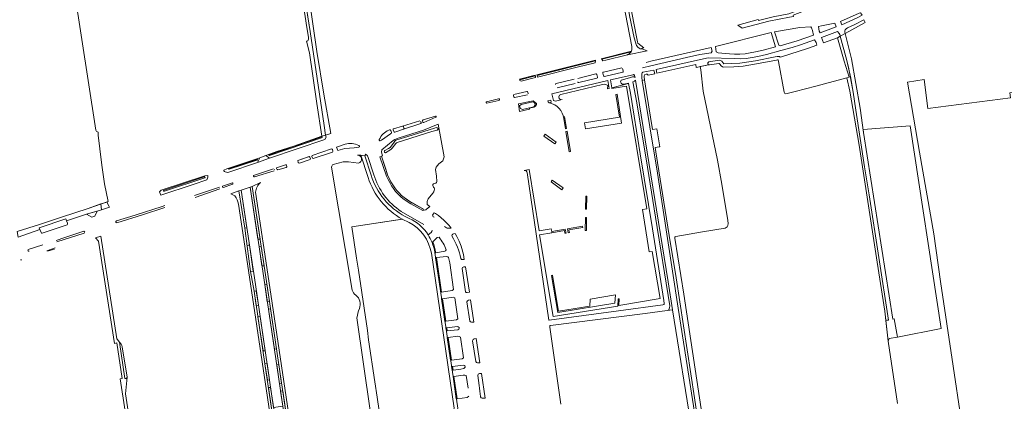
# Model space of a CAD drawing. Header units: metres. Extents: x 209813 to 223847, y 571801 to 587119.
# Tile 150 of 256: x 216379 to 216907, y 574226 to 574430. Entities that reach past the tile are written whole.
import ezdxf

# ---------------------------------------------------------------- set-up
doc = ezdxf.new("R2010")
doc.units = ezdxf.units.M
for name, color, linetype, lineweight in [('B-RO-GK-KADEMUUR-G', 8, 'Continuous', 0), ('B-RO-GR-BEPLANTING_CULTUUR_HEESTERS-GV', 8, 'Continuous', 0), ('B-RO-GR-BEPLANTING_CULTUUR_ROOS-GV', 8, 'Continuous', 0), ('B-RO-GR-GRAS-GV', 8, 'Continuous', 0), ('B-RO-GR-GROENVOORZIENING-GV', 8, 'Continuous', 0), ('B-RO-GR-HAAG-GV', 8, 'Continuous', 0), ('B-RO-OG-TERREIN_CULTUURSCHEIDING-GV', 8, 'Continuous', 0), ('B-RO-OG-WEG-GV', 8, 'Continuous', 0), ('B-RO-VH-ONVERHARD-GV', 8, 'Continuous', 0), ('B-RO-VH-VERHARDING_HALFVERHARDING-GV', 8, 'Continuous', 0), ('B-RO-VH-VERHARDING_HALFVERHARDING_GRIND-GV', 8, 'Continuous', 0), ('B-RO-VH-VERHARDING_PUIN-GV', 8, 'Continuous', 0), ('B-RO-VH-VERHARDING_STRAATBAKSTEEN-GV', 8, 'Continuous', 0), ('B-RO-VH-VERHARDING_TEGEL-GV', 8, 'Continuous', 0)]:
    doc.layers.add(name, color=color, linetype=linetype, lineweight=lineweight)

msp = doc.modelspace()

# ---------------------------------------------------------------- linework, layer by layer
at = {"layer": 'B-RO-GK-KADEMUUR-G', "flags": 128}
for points in [[(216584.58, 574323.418), (216557.47, 574319.355), (216559.971, 574302.55)], [(216560.949, 574296.122), (216565.793, 574263.775)], [(216566.395, 574258.663), (216569.791, 574236.29)], [(216570.986, 574228.038), (216590.455, 574095.364)]]:
    msp.add_lwpolyline(points, dxfattribs=at)
at = {"layer": 'B-RO-GR-BEPLANTING_CULTUUR_HEESTERS-GV'}
for points in [[(216692.393, 574402.294, 0.4149036), (216692.059, 574401.724)], [(216702.705, 574402.357, 0.4204902), (216702.995, 574402.922)], [(216666.935, 574396.202, 0.3567518), (216666.688, 574395.638)], [(216678.571, 574397.062, 0.4199286), (216679.094, 574396.695)], [(216688.899, 574400.959, 0.4165215), (216688.34, 574401.319)], [(216688.869, 574399.034, 0.3988687), (216689.215, 574399.589)], [(216692.357, 574400.346, 0.3969749), (216692.91, 574400.004)], [(216651.795, 574391.636, 0.4011233), (216651.21, 574391.979)], [(216644.395, 574390.251, 0.3811809), (216644.137, 574389.669)], [(216601, 574326.114, 0.5625318), (216601.559, 574324.5)], [(216608.27, 574318.738, 0.1734018), (216608.924, 574318.56)], [(216611.976, 574315.563, 0.4746832), (216611.172, 574314.237)], [(216611.172, 574314.237, -0.0911481), (216615.906, 574302.298)], [(216615.906, 574302.298, 0.3149466), (216616.906, 574301.731)], [(216617.435, 574297.86, 0.3295858), (216616.569, 574297.049)], [(216618.365, 574284.534, 0.2993039), (216619.368, 574284.086)], [(216619.989, 574279.948, 0.3216386), (216619.159, 574279.127)], [(216620.672, 574268.825, 0.3360889), (216621.681, 574268.162)], [(216623.03, 574259.246, 0.3631066), (216622.225, 574258.247)], [(216623.862, 574247.1, 0.3749137), (216624.894, 574246.348)], [(216625.853, 574240.598, 0.3944064), (216624.97, 574239.558)], [(216625.756, 574234.203, -0.0301227), (216626.405, 574228.259)], [(216626.415, 574228.224, 0.3346086), (216627.376, 574227.502)]]:
    msp.add_lwpolyline(points, format="xyb", dxfattribs=at)
at = {"layer": 'B-RO-GR-BEPLANTING_CULTUUR_HEESTERS-GV', "flags": 128}
for points in [[(216692.059, 574401.724), (216692.357, 574400.346)], [(216702.209, 574404.63), (216692.393, 574402.294)], [(216692.91, 574400.004), (216702.705, 574402.357)], [(216702.995, 574402.922), (216702.666, 574404.242)], [(216676.733, 574398.547), (216666.935, 574396.202)], [(216667.578, 574393.945), (216677.257, 574396.254)], [(216688.34, 574401.319), (216678.554, 574398.977)], [(216679.094, 574396.695), (216688.869, 574399.034)], [(216689.215, 574399.589), (216688.899, 574400.959)], [(216652.01, 574390.705), (216651.795, 574391.636)], [(216644.739, 574388.735), (216651.665, 574390.129)], [(216608.924, 574318.56), (216610.635, 574318.698), (216609.615, 574320.1), (216606.826, 574322.833), (216603.84, 574325.347), (216602.277, 574326.518), (216601.645, 574326.893), (216601, 574326.114)], [(216607.092, 574319.563), (216608.27, 574318.738)], [(216616.906, 574301.731), (216617.731, 574301.811), (216617.329, 574304.583), (216616.059, 574308.948), (216615.022, 574311.609), (216613.729, 574314.156), (216612.99, 574315.378), (216612.779, 574315.675), (216611.976, 574315.563)], [(216616.553, 574296.911), (216618.365, 574284.534)], [(216619.368, 574284.086), (216620.497, 574284.269), (216618.337, 574297.967), (216617.435, 574297.86)], [(216621.681, 574268.162), (216622.854, 574268.24), (216621.083, 574280.122), (216619.989, 574279.948)], [(216619.159, 574279.127), (216620.672, 574268.825)], [(216624.946, 574246.328), (216626.102, 574246.454), (216624.186, 574259.476), (216623.03, 574259.246)], [(216622.225, 574258.247), (216623.862, 574247.1)], [(216624.97, 574239.558), (216625.756, 574234.203)], [(216627.376, 574227.502), (216628.946, 574227.502), (216626.981, 574240.729), (216625.853, 574240.598)], [(216626.405, 574228.259), (216626.415, 574228.224)]]:
    msp.add_lwpolyline(points, dxfattribs=at)
for points in [[(216501.12, 574318.746), (216498.052, 574339.021), (216496.94, 574338.62), (216500.031, 574318.586)], [(216390.212, 574317.818), (216389.906, 574318.848), (216404.117, 574323.713), (216404.502, 574322.546), (216415.247, 574326.056), (216423.244, 574328.53), (216422.961, 574331.591), (216416.02, 574329.2), (216401.82, 574324.56), (216390.07, 574320.67), (216377.99, 574316.765), (216378.515, 574313.777)], [(216508.829, 574308.857), (216507.744, 574308.551), (216509.269, 574298.35), (216510.4, 574298.412)], [(216511.891, 574288.501), (216510.766, 574288.343), (216512.143, 574279.136), (216513.267, 574279.267)], [(216505.089, 574284.799), (216506.234, 574277.096), (216507.38, 574277.24), (216506.237, 574284.948)], [(216510.992, 574252.902), (216508.268, 574271.258), (216507.122, 574271.119), (216509.852, 574252.76)], [(216518.283, 574245.54), (216517.168, 574245.411), (216518.695, 574235.155), (216519.809, 574235.276)], [(216512.771, 574233.127), (216515.51, 574214.704), (216516.634, 574214.892), (216513.91, 574233.246)]]:
    msp.add_lwpolyline(points, close=True, dxfattribs=at)
at = {"layer": 'B-RO-GR-BEPLANTING_CULTUUR_ROOS-GV', "flags": 128}
for points in [[(216515.382, 574350.389), (216504.802, 574346.781)], [(216505.286, 574346.096), (216515.735, 574349.414)], [(216516.04, 574349.994), (216516.031, 574350.031)], [(216486.59, 574340.618), (216473.109, 574336.081)], [(216473.451, 574335.134), (216486.692, 574339.735)], [(216493.502, 574342.945), (216488.064, 574341.113)], [(216488.572, 574340.522), (216493.392, 574342.159)], [(216457.171, 574330.717), (216455.832, 574330.266), (216441.305, 574325.64), (216431.202, 574322.499)], [(216431.519, 574321.536), (216445.294, 574325.818), (216457.282, 574329.736)], [(216413.682, 574316.927), (216403.513, 574313.596), (216398.911, 574312.073)], [(216399.29, 574311.23), (216413.931, 574315.997)], [(216391.79, 574309.717), (216383.955, 574307.096)]]:
    msp.add_lwpolyline(points, dxfattribs=at)
at = {"layer": 'B-RO-GR-BEPLANTING_CULTUUR_ROOS-GV'}
for points in [[(216504.802, 574346.781, 0.6318706), (216505.286, 574346.096)], [(216488.064, 574341.113, 0.6377213), (216488.572, 574340.522)], [(216493.392, 574342.159, 0.5623659), (216493.502, 574342.945)], [(216431.202, 574322.499, 0.8833483), (216431.519, 574321.536)], [(216413.931, 574315.997, 0.8979665), (216413.682, 574316.927)], [(216383.955, 574307.096, 0.7954541), (216384.423, 574306.213)]]:
    msp.add_lwpolyline(points, format="xyb", dxfattribs=at)
at = {"layer": 'B-RO-GR-BEPLANTING_CULTUUR_ROOS-GV', "flags": 128}
msp.add_lwpolyline([(216418.075, 574324.61), (216419.748, 574325.141), (216420.939, 574327.774), (216415.247, 574326.056)], close=True, dxfattribs=at)
at = {"layer": 'B-RO-GR-GRAS-GV', "flags": 128}
for points in [[(216420.261, 574371.243), (216397.297, 574519.552), (216385.45, 574604.463), (216374.913, 574669.955), (216353.105, 574815.979), (216340.755, 574889.49), (216328.281, 574983.35)], [(216849.986, 574224.538), (216845.012, 574257.981), (216843.213, 574274.173), (216839.191, 574300.314), (216829.455, 574363.074), (216824.48, 574392.072), (216822.811, 574399.335), (216806.26, 574394.87), (216795.17, 574391.92), (216790.926, 574390.915), (216790.17, 574390.663), (216789.668, 574390.914), (216789.402, 574391.269), (216789.337, 574391.554), (216786.25, 574407.924), (216786.039, 574408.858), (216785.648, 574408.859), (216785.229, 574408.812), (216776.453, 574407.079), (216767.342, 574405.553), (216762.276, 574405.147), (216756.63, 574405.049), (216756.228, 574405.166), (216755.965, 574405.307), (216755.658, 574405.574), (216754.576, 574406.755), (216754.379, 574406.892), (216754.219, 574406.915), (216749.275, 574406.155), (216748.756, 574406.203), (216744.314, 574405.298), (216744.658, 574403.551), (216745.875, 574392.077), (216753.528, 574355.078), (216755.761, 574342.231), (216758.979, 574322.736), (216759.176, 574321.041), (216759.107, 574320.142), (216758.732, 574319.25), (216757.592, 574318.66), (216745.542, 574316.632), (216731.257, 574314.171), (216730.806, 574313.991), (216730.58, 574313.746), (216730.58, 574313.235), (216735.433, 574283.249), (216752.263, 574172.078)], [(216377.99, 574316.765), (216390.07, 574320.67), (216401.82, 574324.56), (216416.02, 574329.2), (216426.87, 574332.85), (216424.86, 574342.44), (216423.45, 574352.4), (216422.33, 574361.21), (216421.42, 574368.53), (216421.471, 574370.127)], [(216739.92, 574209.34), (216729.44, 574274.748), (216726.476, 574274.383), (216714.651, 574272.916), (216664.025, 574266.433), (216663.802, 574266.376), (216663.59, 574266.181), (216663.659, 574265.494), (216669.518, 574224.197)]]:
    msp.add_lwpolyline(points, dxfattribs=at)
for points in [[(216864.392, 574398.311), (216855.438, 574396.84), (216861.824, 574359.406), (216869.497, 574315.618), (216873.069, 574289.953), (216879.816, 574244.577), (216884.049, 574217.06), (216884.032, 574216.867), (216883.939, 574216.557), (216883.813, 574216.267), (216893.329, 574217.812), (216905.031, 574219.322), (216918.945, 574221.426), (216936.579, 574223.448), (216941.441, 574223.806), (216940.802, 574224.866), (216931.806, 574285.058), (216926.647, 574317.999), (216922.149, 574348.161), (216918.189, 574372.972), (216917.076, 574392.044), (216910.313, 574391.179), (216910.695, 574388.521), (216866.377, 574382.833)], [(216856.897, 574373.425), (216831.561, 574371.577), (216831.791, 574369.951), (216847.593, 574269.904), (216848.323, 574270.053), (216849.961, 574260.226), (216873.515, 574264.79)]]:
    msp.add_lwpolyline(points, close=True, dxfattribs=at)
at = {"layer": 'B-RO-GR-GRAS-GV'}
msp.add_lwpolyline([(216421.471, 574370.127, -0.4025171), (216420.261, 574371.243)], format="xyb", dxfattribs=at)
at = {"layer": 'B-RO-GR-GROENVOORZIENING-GV', "flags": 128}
for points in [[(216712.05, 574414.78), (216713.992, 574415.268), (216710.895, 574417.762), (216710.598, 574418.487), (216710.028, 574421.197), (216705.502, 574445.374), (216705.361, 574446.37), (216704.108, 574446.161), (216706.33, 574432.7), (216708.87, 574420.62), (216710.15, 574416.51), (216710.74, 574415.75), (216711.46, 574415.1)], [(216691.144, 574409.53), (216691.431, 574409.19), (216707.24, 574413.2), (216707.36, 574413.602)], [(216656.771, 574400.486), (216688.026, 574408.334), (216688.055, 574408.754), (216656.701, 574400.881)], [(216655.869, 574400.259), (216655.799, 574400.654), (216647.444, 574398.556), (216647.532, 574398.166)], [(216534.94, 574356.719), (216534.556, 574356.987), (216528.551, 574354.921), (216528.715, 574353.773), (216528.872, 574353.595), (216529.322, 574353.459), (216535.037, 574355.38), (216535.235, 574355.812)], [(216508.25, 574312.707), (216503.988, 574341.042), (216502.938, 574340.687), (216507.113, 574312.767)], [(216683.335, 574328.83), (216683.422, 574335.867), (216682.849, 574335.842), (216682.763, 574328.832)], [(216683.205, 574317.368), (216683.264, 574324.356), (216682.712, 574324.364), (216682.629, 574317.357)], [(216664.756, 574316.195), (216671.447, 574317.349), (216671.708, 574315.854), (216672.293, 574315.96), (216671.928, 574318.112), (216664.644, 574316.907)], [(216673.121, 574318.314), (216673.488, 574316.171), (216674.089, 574316.267), (216673.848, 574317.684), (216681.319, 574318.924), (216681.2, 574319.633)], [(216685.173, 574280.552), (216685.115, 574276.786), (216668.294, 574274.02), (216665.088, 574293.38), (216664.487, 574293.272), (216667.826, 574273.341), (216698.433, 574278.367), (216698.82, 574282.778)], [(216606.109, 574280.721), (216605.615, 574280.641), (216607.383, 574268.592), (216607.878, 574268.66)], [(216517.052, 574253.816), (216513.847, 574275.371), (216512.726, 574275.223), (216515.935, 574253.684)], [(216608.384, 574265.214), (216607.888, 574265.153), (216608.141, 574263.426), (216608.639, 574263.478)], [(216609.153, 574259.978), (216608.658, 574259.905), (216610.436, 574247.79), (216610.932, 574247.856)], [(216510.881, 574245.839), (216512.171, 574237.161), (216513.303, 574237.333), (216512.019, 574245.984)]]:
    msp.add_lwpolyline(points, close=True, dxfattribs=at)
for points in [[(216664.644, 574316.907), (216664.422, 574318.279), (216657.818, 574317.206), (216652.498, 574350.049), (216649.79, 574349.529), (216650.85, 574349.441), (216651.345, 574348.822), (216651.426, 574348.398), (216663.151, 574269.346), (216663.315, 574269.336), (216700.418, 574274.229), (216724.173, 574277.429), (216724.731, 574277.62), (216724.918, 574277.896), (216724.932, 574278.287), (216724.679, 574279.801), (216718.68, 574318.325), (216712.099, 574358.451), (216706.811, 574390.95), (216705.883, 574396.143), (216696.843, 574393.97), (216696.925, 574393.501), (216704.727, 574394.833), (216715.595, 574328.948), (216713.247, 574328.551), (216716.965, 574305.849), (216718.413, 574306.071), (216722.728, 574280.837), (216700.672, 574277.21), (216700.78, 574280.803), (216700.184, 574280.669), (216700.088, 574276.782), (216665.416, 574271.16), (216658.154, 574315.12), (216664.756, 574316.195)], [(216636.122, 574388.061), (216629.673, 574386.299)], [(216593.938, 574376.197), (216584.549, 574373.381)], [(216595.357, 574376.077), (216595.499, 574375.58)], [(216602.381, 574378.684), (216595.67, 574376.703)], [(216579.578, 574371.33), (216579.901, 574370.472)], [(216580.516, 574370.17), (216585.121, 574371.697)], [(216585.419, 574372.328), (216585.165, 574373.064)], [(216546.543, 574361.103), (216536.124, 574357.527), (216536.023, 574357.113)], [(216536.023, 574357.113), (216536.367, 574356.236), (216536.813, 574355.997), (216547.057, 574359.412)], [(216547.35, 574360.009), (216547.144, 574360.751)], [(216553.84, 574363.623), (216549.248, 574362.043), (216549.912, 574360.323), (216553.685, 574361.422), (216558.704, 574361.758), (216560.037, 574361.829), (216561.297, 574362.084)], [(216569.228, 574347.305), (216566.035, 574357.01)], [(216576.847, 574346.716), (216573.289, 574357.217), (216572.536, 574356.947), (216576.098, 574346.435)], [(216584.964, 574334.359), (216589.178, 574331.611), (216595.445, 574328.043), (216595.841, 574328.738), (216587.427, 574333.66), (216585.446, 574334.999)], [(216501.372, 574308.965), (216503.205, 574295.405), (216504.646, 574295.543), (216502.515, 574309.566), (216501.804, 574309.467)], [(216432.894, 574257.551), (216435.83, 574237.959), (216436.489, 574238.041)], [(216433.779, 574256.331), (216432.894, 574257.551)], [(216436.923, 574238.653), (216434.39, 574254.967)]]:
    msp.add_lwpolyline(points, dxfattribs=at)
at = {"layer": 'B-RO-GR-GROENVOORZIENING-GV'}
for points in [[(216636.29, 574388.071, 0.0949049), (216636.122, 574388.061)], [(216594.414, 574374.686, 0.9331202), (216594.104, 574375.637)], [(216595.67, 574376.703, 0.4217289), (216595.357, 574376.077)], [(216578.451, 574369.323, 0.3910176), (216578.699, 574369.945)], [(216579.901, 574370.472, 0.4105392), (216580.516, 574370.17)], [(216547.144, 574360.751, 0.4046071), (216546.543, 574361.103)], [(216561.285, 574362.948, 0.1967543), (216553.84, 574363.623)], [(216561.297, 574362.084, 0.6087763), (216561.285, 574362.948)], [(216566.035, 574357.01, 0.1663383), (216564.887, 574358.4)], [(216522.464, 574352.289, 0.4181149), (216521.826, 574352.606)], [(216583.917, 574327.647, -0.1745409), (216569.228, 574347.305)], [(216576.098, 574346.435, 0.1215721), (216584.964, 574334.359)], [(216588.188, 574323.857, -0.1437271), (216598.414, 574314.991)]]:
    msp.add_lwpolyline(points, format="xyb", dxfattribs=at)
at = {"layer": 'B-RO-GR-HAAG-GV', "flags": 128}
for points in [[(216691.431, 574409.19), (216707.24, 574413.2), (216707.36, 574413.602), (216691.144, 574409.53)], [(216688.055, 574408.754), (216656.701, 574400.881), (216656.771, 574400.486), (216688.026, 574408.334)], [(216655.799, 574400.654), (216647.444, 574398.556), (216647.532, 574398.166), (216655.869, 574400.259)], [(216534.186, 574356.86), (216528.551, 574354.921), (216528.715, 574353.773), (216528.872, 574353.595), (216529.322, 574353.459), (216535.037, 574355.38), (216535.235, 574355.812), (216534.94, 574356.719), (216534.556, 574356.987)], [(216502.938, 574340.687), (216507.113, 574312.767), (216508.25, 574312.707), (216503.988, 574341.042)], [(216605.093, 574284.199), (216605.587, 574284.275), (216602.867, 574302.813), (216602.37, 574302.754)], [(216607.878, 574268.66), (216606.109, 574280.721), (216605.615, 574280.641), (216607.383, 574268.592)], [(216515.935, 574253.684), (216517.052, 574253.816), (216513.847, 574275.371), (216512.726, 574275.223)], [(216607.888, 574265.153), (216608.141, 574263.426), (216608.639, 574263.478), (216608.384, 574265.214)], [(216608.658, 574259.905), (216610.436, 574247.79), (216610.932, 574247.856), (216609.153, 574259.978)], [(216611.22, 574242.449), (216611.716, 574242.51), (216611.424, 574244.494), (216610.928, 574244.432)], [(216613.981, 574227.076), (216612.212, 574239.13), (216611.717, 574239.06), (216613.486, 574227.005)], [(216520.484, 574223.15), (216522.203, 574211.608), (216523.303, 574211.783), (216520.386, 574231.398), (216519.272, 574231.286)]]:
    msp.add_lwpolyline(points, close=True, dxfattribs=at)
for points in [[(216651.21, 574391.979), (216644.395, 574390.251)], [(216629.891, 574385.738), (216636.331, 574387.169)], [(216644.137, 574389.669), (216644.276, 574389.082)], [(216594.705, 574375.298), (216594.531, 574375.858)], [(216596.054, 574375.234), (216602.579, 574378.09)], [(216577.704, 574371.309), (216577.269, 574371.172)], [(216578.699, 574369.945), (216578.308, 574371.001)], [(216584.549, 574373.381), (216579.877, 574371.977)], [(216585.121, 574371.697), (216594.414, 574374.686)], [(216572.677, 574365.519), (216573.372, 574365.894), (216578.149, 574369.182), (216578.451, 574369.323)], [(216546.543, 574361.103), (216536.124, 574357.527), (216536.023, 574357.113), (216536.367, 574356.236)], [(216536.367, 574356.236), (216536.813, 574355.997), (216547.057, 574359.412)], [(216564.887, 574358.4), (216564.445, 574357.499), (216567.866, 574346.969)], [(216575.633, 574350.301), (216573.289, 574357.217), (216572.536, 574356.947), (216576.098, 574346.435)], [(216521.826, 574352.606), (216517.116, 574350.985), (216517.104, 574350.551), (216517.222, 574350.236), (216517.543, 574350.045), (216517.733, 574349.964), (216522.269, 574351.194)], [(216522.613, 574351.832), (216522.464, 574352.289)], [(216596.089, 574320.665), (216583.917, 574327.647)], [(216585.989, 574324.902), (216588.188, 574323.857)], [(216598.414, 574314.991), (216599.982, 574316.264), (216600.299, 574316.799), (216600.589, 574317.565)], [(216601.996, 574305.302), (216602.489, 574305.385)], [(216433.779, 574256.331), (216432.894, 574257.551), (216435.83, 574237.959), (216436.489, 574238.041)]]:
    msp.add_lwpolyline(points, dxfattribs=at)
at = {"layer": 'B-RO-GR-HAAG-GV'}
for points in [[(216629.673, 574386.299, 1.0169498), (216629.891, 574385.738)], [(216636.331, 574387.169, 0.8456758), (216636.29, 574388.071)], [(216644.276, 574389.082, 0.3577606), (216644.739, 574388.735)], [(216595.499, 574375.58, 0.4429504), (216596.054, 574375.234)], [(216602.579, 574378.09, 0.9414325), (216602.381, 574378.684)], [(216577.269, 574371.172, 0.1880082), (216572.144, 574366.154)], [(216578.308, 574371.001, 0.4010211), (216577.704, 574371.309)], [(216579.877, 574371.977, 0.4349843), (216579.578, 574371.33)], [(216585.165, 574373.064, 0.4028884), (216584.549, 574373.381)], [(216585.419, 574372.328, -0.4196922), (216585.121, 574371.697)], [(216572.144, 574366.154, 0.6318161), (216572.677, 574365.519)], [(216547.057, 574359.412, 0.3826216), (216547.35, 574360.009)], [(216522.269, 574351.194, 0.4285263), (216522.613, 574351.832)], [(216567.866, 574346.969, 0.1977559), (216585.989, 574324.902)], [(216585.446, 574334.999, -0.1210087), (216576.847, 574346.716)], [(216501.804, 574309.467, 0.3786611), (216501.372, 574308.965)], [(216602.489, 574305.385, 0.0641043), (216600.866, 574311.324)], [(216434.39, 574254.967, 0.0970761), (216433.779, 574256.331)]]:
    msp.add_lwpolyline(points, format="xyb", dxfattribs=at)
at = {"layer": 'B-RO-OG-TERREIN_CULTUURSCHEIDING-GV', "flags": 128}
for points in [[(216819.277, 574421.534), (216817.889, 574420.722), (216821.522, 574408.19), (216824.061, 574399.672), (216822.811, 574399.335), (216824.48, 574392.072), (216829.455, 574363.074), (216839.191, 574300.314), (216843.213, 574274.173), (216843.767, 574269.19), (216844.266, 574269.199), (216845.255, 574269.352), (216834.786, 574336.589), (216832.305, 574351.505), (216827.635, 574381.923), (216826.191, 574391.627), (216823.82, 574405.056), (216822.882, 574408.545)], [(216699.038, 574390.345), (216700.994, 574378.127), (216682.182, 574375.133), (216682.737, 574371.815), (216702.094, 574374.926), (216699.657, 574390.447)], [(216574.846, 574359.785), (216574.941, 574360.05), (216575.143, 574360.27), (216577.168, 574361.354), (216578.027, 574361.934), (216579.782, 574364.187), (216580.487, 574365.237), (216580.946, 574365.656), (216581.604, 574365.912), (216587.409, 574367.704), (216601.872, 574372.3), (216602.624, 574372.527), (216603.302, 574372.505), (216603.791, 574372.12), (216603.775, 574371.727), (216603.626, 574371.469), (216603.176, 574371.137), (216600.368, 574370.437), (216581.696, 574364.642), (216581.436, 574364.454), (216581.062, 574364.118), (216579.011, 574361.44), (216578.61, 574360.989), (216577.814, 574360.387), (216575.587, 574359.026), (216575.17, 574359.181), (216574.931, 574359.443)], [(216672.268, 574370.456), (216674.007, 574359.636), (216674.66, 574359.715), (216672.895, 574370.572)], [(216666.957, 574364.777), (216661.108, 574369.041), (216660.392, 574368.052), (216666.221, 574363.785)], [(216664.28, 574343.427), (216670.096, 574339.226), (216670.806, 574340.187), (216664.961, 574344.411)], [(216612.012, 574285.756), (216609.921, 574299.985), (216609.317, 574302.958), (216608.925, 574303.313), (216608.239, 574303.446), (216602.867, 574302.813), (216605.587, 574284.275), (216611.267, 574285.154)], [(216614.33, 574269.981), (216612.664, 574281.32), (216611.705, 574281.626), (216606.109, 574280.721), (216607.878, 574268.66), (216613.507, 574269.437)], [(216615.081, 574264.871), (216615, 574265.421), (216614.547, 574265.759), (216614.029, 574265.909), (216608.384, 574265.214), (216608.639, 574263.478), (216614.315, 574264.104), (216614.783, 574264.505)], [(216617.391, 574249.147), (216615.763, 574260.227), (216615.071, 574260.542), (216614.234, 574260.726), (216609.153, 574259.978), (216610.932, 574247.856), (216616.571, 574248.604)], [(216610.928, 574244.432), (216611.22, 574242.449), (216611.716, 574242.51), (216611.424, 574244.494)]]:
    msp.add_lwpolyline(points, close=True, dxfattribs=at)
for points in [[(216664.488, 574386.166), (216663.448, 574385.782)], [(216671.119, 574377.481), (216672.015, 574371.971), (216672.61, 574372.079), (216671.482, 574378.573)], [(216597.247, 574328.581), (216599.28, 574330.205), (216597.783, 574331.384), (216597.9, 574333.011), (216598.477, 574334.298), (216600.965, 574337.38), (216601.379, 574338.133), (216601.681, 574338.989), (216601.865, 574339.327), (216601.793, 574339.796), (216601.627, 574340.181), (216601.251, 574340.695), (216600.875, 574341.546), (216600.906, 574342.127), (216601.159, 574342.391), (216601.625, 574342.641), (216602.446, 574342.712), (216602.843, 574343.059), (216603.114, 574343.704), (216602.879, 574346.455), (216602.25, 574350.071), (216602.629, 574351.327), (216604.191, 574353.154), (216606.227, 574354.778), (216607.035, 574356.843), (216603.83, 574374.376), (216595.815, 574371.144), (216582.905, 574367.025), (216580.549, 574366.096), (216579.603, 574365.588), (216573.508, 574360.605), (216573.317, 574359.365), (216573.938, 574357.45), (216573.289, 574357.217), (216575.633, 574350.301)], [(216552.796, 574354.14), (216547.458, 574352.787)], [(216561.096, 574353.528), (216555.634, 574354.122)], [(216566.194, 574345.842), (216562.35, 574357.783), (216560.552, 574357.836)], [(216546.631, 574351.395), (216557.72, 574285.381)], [(216575.633, 574350.301), (216576.847, 574346.716)], [(216585.446, 574334.999), (216589.589, 574332.297), (216595.841, 574328.738), (216595.445, 574328.043), (216596.901, 574328.416)], [(216582.969, 574093.542), (216583.39, 574090.76), (216596.729, 574092.005), (216607.491, 574093.695), (216621.239, 574096.456), (216620.773, 574099.681), (216590.455, 574095.364), (216570.986, 574228.038), (216569.791, 574236.29), (216566.395, 574258.663), (216565.793, 574263.775), (216560.949, 574296.122), (216559.971, 574302.55), (216557.47, 574319.355), (216584.509, 574323.452)], [(216604.249, 574313.751), (216603.262, 574313.575), (216600.866, 574311.324)], [(216600.866, 574311.324), (216600.49, 574310.97)], [(216602.489, 574305.385), (216607.333, 574306.204), (216607.768, 574306.522), (216608.105, 574306.99)], [(216601.955, 574305.582), (216601.996, 574305.302), (216602.489, 574305.385)], [(216560.145, 574270.584), (216585.464, 574094.082)], [(216611.716, 574242.51), (216615.874, 574243.018), (216617.579, 574243.354), (216618.097, 574243.806), (216618.138, 574244.07), (216618.007, 574244.961), (216617.223, 574245.213), (216611.424, 574244.494)], [(216612.212, 574239.13), (216611.717, 574239.06), (216613.486, 574227.005), (216613.981, 574227.076)], [(216619.796, 574232.784), (216618.787, 574239.653), (216618.101, 574239.843), (216617.165, 574239.825), (216612.212, 574239.13), (216613.981, 574227.076), (216619.317, 574227.837), (216620.26, 574228.442)]]:
    msp.add_lwpolyline(points, dxfattribs=at)
at = {"layer": 'B-RO-OG-TERREIN_CULTUURSCHEIDING-GV'}
for points in [[(216663.448, 574385.782, -0.3170505), (216671.119, 574377.481)], [(216555.634, 574354.122, 0.0866687), (216552.796, 574354.14)], [(216560.552, 574357.836, -0.8412364), (216561.096, 574353.528)], [(216547.458, 574352.787, 0.2354586), (216546.631, 574351.395)], [(216584.509, 574323.452, -0.1890447), (216566.194, 574345.842)], [(216596.901, 574328.416, 0.0959004), (216597.247, 574328.581)], [(216608.105, 574306.99, 0.0733693), (216604.249, 574313.751)], [(216600.49, 574310.97, -0.0580401), (216601.955, 574305.582)], [(216557.72, 574285.381, 0.1962994), (216559.626, 574282.699)], [(216559.626, 574282.699, -0.329248), (216561.542, 574275.529)], [(216561.542, 574275.529, 0.0407644), (216560.145, 574270.584)]]:
    msp.add_lwpolyline(points, format="xyb", dxfattribs=at)
at = {"layer": 'B-RO-OG-WEG-GV', "flags": 128}
for points in [[(216543.357, 574368.416), (216542.65, 574373.64), (216540.05, 574390.51), (216535.06, 574424.14), (216531.578, 574446.565), (216530.368, 574446.391), (216533.358, 574426.239), (216534.152, 574420.989), (216534.229, 574420.012), (216533.95, 574419.062), (216533.173, 574418.833), (216534.843, 574412.62), (216538.516, 574386.699), (216538.736, 574385.519), (216541.414, 574367.989)], [(216713.259, 574404.691), (216717.787, 574405.666), (216736.846, 574410.077), (216744.07, 574411.786), (216750.096, 574412.729)], [(216750.096, 574412.729), (216750.576, 574413.521), (216750.128, 574415.541), (216717.831, 574408.221), (216715.317, 574407.553)], [(216712.917, 574401.522), (216712.894, 574399.417), (216713.15, 574397.863), (216714.427, 574398.165), (216714.178, 574399.845), (216714.197, 574400.363), (216714.56, 574401.073), (216715.253, 574401.235), (216715.867, 574401.22), (216716.43, 574400.62), (216719.91, 574401.412), (216719.412, 574403.438), (216713.466, 574402.24)], [(216708.28, 574400.949), (216696.099, 574398.236), (216696.843, 574393.97), (216705.883, 574396.143)], [(216705.883, 574396.143), (216705.727, 574396.332), (216703.455, 574395.859), (216702.413, 574395.806), (216701.84, 574396.321), (216701.501, 574397.049), (216701.836, 574398.055), (216706.398, 574399.203), (216708.002, 574399.749), (216708.802, 574399.716), (216709.297, 574399.376), (216709.042, 574400.472)], [(216713.15, 574397.863), (216721.36, 574348.06), (216732.49, 574275.76), (216745.92, 574190.33), (216748.43, 574172.663), (216749.155, 574170.602)], [(216746.743, 574190.043), (216741.116, 574227.571), (216731.431, 574292.024), (216727.678, 574314.688), (216721.281, 574353.869), (216720.074, 574361.96), (216722.283, 574362.221), (216722.524, 574362.262), (216721, 574371.878), (216718.642, 574371.552), (216715.472, 574391.348), (216714.427, 574398.165)]]:
    msp.add_lwpolyline(points, dxfattribs=at)
for points in [[(216829.518, 574433.942), (216819.457, 574429.498), (216820.185, 574427.669), (216828.818, 574431.598), (216831.041, 574432.808), (216830.69, 574433.447), (216830.124, 574434.056)], [(216807.676, 574426.745), (216807.787, 574425.529), (216808.08, 574424.295), (216808.578, 574423.404), (216817.1, 574426.608), (216816.422, 574428.485), (216809.259, 574427.131)], [(216821.964, 574423.105), (216832.764, 574428.993), (216832.014, 574430.374), (216827.203, 574427.842), (216823.248, 574426.103), (216822.496, 574425.538), (216821.944, 574425.021), (216821.769, 574424.697), (216821.725, 574424.233), (216821.821, 574423.672)], [(216782.373, 574423.487), (216752.368, 574416.088), (216752.876, 574413.251), (216753.801, 574412.617), (216759.92, 574412.202), (216762.719, 574412.019), (216765.512, 574411.989), (216768.295, 574412.182), (216771.066, 574412.584), (216773.823, 574413.132), (216777.925, 574414.089), (216784.703, 574415.818)], [(216784.129, 574423.873), (216786.379, 574416.735), (216787.093, 574416.436), (216796.231, 574419.086), (216804.984, 574422.182), (216804.509, 574424.579), (216803.992, 574426.094), (216803.481, 574426.603), (216797.617, 574426.196)], [(216817.889, 574420.722), (216819.277, 574421.534), (216819.033, 574422.414), (216818.726, 574423.027), (216817.842, 574424.055), (216809.304, 574420.909), (216810.29, 574417.959)], [(216721.032, 574401.667), (216741.851, 574406.402), (216742.16, 574404.837), (216748.756, 574406.203), (216748.286, 574406.786), (216748.286, 574407.382), (216748.658, 574407.726), (216748.946, 574407.856), (216754.458, 574408.68), (216755.177, 574408.6), (216755.836, 574408.144), (216756.979, 574406.766), (216765.473, 574407.059), (216773.827, 574408.306), (216784.405, 574410.44), (216785.547, 574410.647), (216786.715, 574410.655), (216787.079, 574410.397), (216787.86, 574410.56), (216801.83, 574414.95), (216806.783, 574416.715), (216806.408, 574418.192), (216805.572, 574419.579), (216798.095, 574416.975), (216793.56, 574415.561), (216787.461, 574413.85), (216779.805, 574411.846), (216775.173, 574410.74), (216772.061, 574410.119), (216768.928, 574409.689), (216765.775, 574409.517), (216762.607, 574409.55), (216748.539, 574409.943), (216742.764, 574408.759), (216720.65, 574403.727)], [(216693.736, 574408.752), (216705.268, 574411.514), (216705.52, 574411.78), (216705.94, 574411.95), (216706.72, 574412.61), (216707.194, 574413.148), (216691.431, 574409.19), (216692.124, 574408.366)], [(216656.921, 574399.643), (216678.189, 574405.028), (216687.96, 574407.368), (216688.026, 574408.334), (216656.771, 574400.486)], [(216648.213, 574397.438), (216656.019, 574399.415), (216655.869, 574400.259), (216647.532, 574398.166), (216647.619, 574397.783)], [(216666.591, 574386.659), (216670.272, 574387.575), (216669.528, 574387.522), (216668.617, 574388.114), (216668.383, 574389.126), (216668.8, 574389.901), (216669.45, 574390.321), (216691.775, 574395.664), (216692.898, 574395.801), (216693.599, 574395.762), (216694.669, 574395.073), (216694.55, 574393.411), (216695.373, 574393.612), (216694.634, 574397.869), (216664.692, 574390.703), (216665.502, 574387.126)], [(216708.174, 574397.118), (216710.211, 574385.799), (216715.912, 574351.374), (216720.264, 574324.593), (216727.903, 574277.001), (216727.784, 574275.954), (216727.382, 574274.898), (216726.476, 574274.383), (216729.44, 574274.748), (216727.03, 574289.79), (216709.573, 574397.98), (216709.041, 574397.523)], [(216656.41, 574385.45), (216654.666, 574386.906), (216646.789, 574385.291), (216647.44, 574381.271), (216652.794, 574382.445), (216652.711, 574383.015), (216655.088, 574383.487), (216656.003, 574384.066), (216656.544, 574384.88)], [(216654.463, 574386.439), (216655.292, 574386.062), (216655.783, 574385.284), (216655.624, 574384.329), (216654.963, 574383.668), (216648.893, 574382.332), (216647.815, 574382.764), (216647.346, 574384.251), (216648.206, 574385.021)], [(216664.19, 574387.318), (216662.578, 574386.939), (216662.707, 574386.453), (216663.341, 574385.879), (216664.416, 574386.187)], [(216542.982, 574366.249), (216543.644, 574367.512), (216543.357, 574368.416), (216541.414, 574367.989), (216526.38, 574362.69), (216517.26, 574359.69), (216511.312, 574357.549), (216513.328, 574356.082)], [(216513.04, 574357.652), (216513.173, 574357.872), (216541.317, 574367.611), (216541.588, 574367.492), (216541.501, 574367.275), (216541.209, 574367.124), (216513.38, 574357.531), (216513.161, 574357.52)], [(216506.88, 574353.872), (216508.122, 574356.401), (216503.34, 574354.68), (216490.408, 574350.399), (216488.8, 574349.69), (216488.91, 574349.33), (216489.1, 574349.1), (216489.25, 574348.95), (216489.52, 574348.81), (216490.94, 574348.407)], [(216491.394, 574350.338), (216491.439, 574350.502), (216506.66, 574355.531), (216506.912, 574355.495), (216506.933, 574355.299), (216506.85, 574355.145), (216506.461, 574355.042), (216491.677, 574350.226)], [(216455.034, 574336.327), (216472.385, 574342.099), (216479.689, 574344.581), (216480.13, 574345.39), (216480.26, 574345.91), (216480.3, 574346.2), (216480.3, 574346.51), (216480.248, 574346.816), (216478.696, 574346.716), (216455.174, 574338.927), (216454.39, 574338.16)], [(216456.895, 574339.065), (216478.209, 574346.105), (216478.448, 574346.147), (216478.729, 574346.111), (216478.824, 574345.858), (216478.555, 574345.606), (216457.052, 574338.456), (216456.599, 574338.409), (216456.396, 574338.518), (216456.536, 574338.815)]]:
    msp.add_lwpolyline(points, close=True, dxfattribs=at)
at = {"layer": 'B-RO-OG-WEG-GV'}
for points in [[(216713.466, 574402.24, 0.3938893), (216712.917, 574401.522)], [(216709.042, 574400.472, 0.4596155), (216708.28, 574400.949)]]:
    msp.add_lwpolyline(points, format="xyb", dxfattribs=at)
at = {"layer": 'B-RO-VH-ONVERHARD-GV', "flags": 128}
msp.add_lwpolyline([(216426.258, 574332.653), (216422.961, 574331.591), (216423.244, 574328.53), (216427.579, 574329.824), (216427.27, 574330.22), (216426.67, 574331.45)], close=True, dxfattribs=at)
at = {"layer": 'B-RO-VH-VERHARDING_HALFVERHARDING-GV', "flags": 128}
msp.add_lwpolyline([(216849.961, 574260.226), (216848.323, 574270.053), (216847.593, 574269.904), (216831.791, 574369.951), (216829.94, 574383.048), (216825.432, 574409.489), (216821.964, 574423.105), (216819.277, 574421.534), (216822.882, 574408.545), (216825.038, 574399.088), (216826.191, 574391.627), (216827.635, 574381.923), (216832.305, 574351.505), (216834.786, 574336.589), (216845.255, 574269.352), (216844.266, 574269.199), (216843.767, 574269.19), (216845.012, 574257.981), (216845.497, 574259.361)], close=True, dxfattribs=at)
at = {"layer": 'B-RO-VH-VERHARDING_HALFVERHARDING_GRIND-GV', "flags": 128}
msp.add_lwpolyline([(216705.268, 574411.514), (216715.854, 574413.769), (216713.43, 574414.55), (216712.05, 574414.78), (216711.46, 574415.1), (216710.74, 574415.75), (216710.15, 574416.51), (216708.87, 574420.62), (216706.33, 574432.7), (216704.108, 574446.161), (216701.921, 574445.699), (216707.5, 574416.07), (216707.57, 574414.79), (216707.52, 574414.19), (216707.24, 574413.2), (216706.72, 574412.61), (216705.94, 574411.95), (216705.52, 574411.78)], close=True, dxfattribs=at)
at = {"layer": 'B-RO-VH-VERHARDING_PUIN-GV', "flags": 128}
msp.add_lwpolyline([(216546.287, 574369.401), (216542.51, 574390.51), (216538.76, 574413.4), (216531.85, 574460.5), (216527.92, 574484.379), (216525.544, 574484.045), (216529.62, 574459.17), (216535.06, 574424.14), (216540.05, 574390.51), (216542.65, 574373.64), (216543.357, 574368.416)], close=True, dxfattribs=at)
at = {"layer": 'B-RO-VH-VERHARDING_STRAATBAKSTEEN-GV', "flags": 128}
for points in [[(216508.122, 574356.401), (216506.88, 574353.872), (216513.328, 574356.082), (216511.312, 574357.549)], [(216510.766, 574288.343), (216502.938, 574340.687), (216498.052, 574339.021), (216505.728, 574288.426), (216515.518, 574222.413), (216520.484, 574223.15)]]:
    msp.add_lwpolyline(points, close=True, dxfattribs=at)
for points in [[(216398.359, 574307.987), (216393.843, 574306.493)], [(216394.374, 574306.208), (216398.068, 574307.446)]]:
    msp.add_lwpolyline(points, dxfattribs=at)
at = {"layer": 'B-RO-VH-VERHARDING_STRAATBAKSTEEN-GV'}
msp.add_lwpolyline([(216379.79, 574301.719, -0.3261974), (216380.276, 574301.398)], format="xyb", dxfattribs=at)
at = {"layer": 'B-RO-VH-VERHARDING_TEGEL-GV', "flags": 128}
for points in [[(216817.419, 574443.65), (216791.726, 574433.526), (216783.425, 574431.881), (216775.48, 574429.935), (216775.385, 574430.463), (216764.369, 574427.469), (216766.783, 574425.86), (216781.059, 574429.563), (216792.199, 574431.871), (216794.32, 574432.194), (216794.084, 574432.791), (216817.274, 574441.966)], [(216567.866, 574346.969), (216564.445, 574357.499), (216562.35, 574357.783), (216566.194, 574345.842)], [(216510.881, 574245.839), (216505.089, 574284.799), (216503.205, 574295.405), (216501.372, 574308.965), (216500.031, 574318.586), (216496.94, 574338.62), (216492.546, 574337.004), (216494.789, 574336.027)], [(216508.54, 574343.173), (216503.988, 574341.042), (216512.188, 574286.525), (216530.505, 574163.351), (216537.705, 574114.784)], [(216537.705, 574114.784), (216542.24, 574084.171), (216541.392, 574083.955), (216542.229, 574081.326), (216543.192, 574078.949), (216545.552, 574079.706), (216545.063, 574081.477), (216544.006, 574081.234), (216532.919, 574156.008), (216513.491, 574286.713), (216505.778, 574337.939)], [(216496.705, 574331.491), (216498.719, 574318.423), (216503.695, 574285.214), (216523.061, 574154.938), (216533.778, 574083.188)], [(216404.502, 574322.546), (216404.117, 574323.713), (216389.906, 574318.848), (216390.212, 574317.818), (216390.835, 574316.281)], [(216404.975, 574321.265), (216404.502, 574322.546)], [(216584.509, 574323.452), (216588.121, 574321.723)], [(216391.416, 574315.902), (216404.747, 574320.353)], [(216436.489, 574238.041), (216435.83, 574237.959), (216432.894, 574257.551), (216431.674, 574259.047), (216431.548, 574259.329), (216422.923, 574314.304), (216420.093, 574313.363), (216421.699, 574311.585), (216430.231, 574256.853), (216431.371, 574257.102), (216434.366, 574237.924), (216433.191, 574237.745), (216459.654, 574066.76), (216459.163, 574063.596), (216458.043, 574061.143), (216456.551, 574059.466), (216462.149, 574060.996), (216451.212, 574132.017), (216448.045, 574152.883), (216447.329, 574157.2), (216443.861, 574179.64)], [(216600.095, 574305.157), (216612.278, 574222.08), (216606.07, 574201.143), (216612.767, 574155.126), (216621.481, 574094.779), (216625.735, 574095.349), (216625.702, 574097.236), (216623.174, 574096.844), (216614.688, 574155.516), (216608.029, 574200.973), (216612.492, 574216.14)], [(216612.492, 574216.14), (216614.219, 574222.009), (216601.955, 574305.582)], [(216535.09, 574083.012), (216510.881, 574245.839)], [(216443.861, 574179.64), (216436.127, 574229.689), (216436.923, 574238.653)]]:
    msp.add_lwpolyline(points, dxfattribs=at)
at = {"layer": 'B-RO-VH-VERHARDING_TEGEL-GV'}
for points in [[(216505.778, 574337.939, -0.183967), (216508.54, 574343.173)], [(216494.789, 574336.027, -0.0770151), (216496.705, 574331.491)], [(216404.747, 574320.353, 0.335914), (216404.975, 574321.265)], [(216588.121, 574321.723, -0.23792), (216600.095, 574305.157)], [(216390.835, 574316.281, 0.3850286), (216391.416, 574315.902)], [(216600.49, 574310.97, 0.0467482), (216598.414, 574314.991)], [(216436.923, 574238.653, -0.2271392), (216436.489, 574238.041)]]:
    msp.add_lwpolyline(points, format="xyb", dxfattribs=at)

doc.saveas('drawing.dxf')
